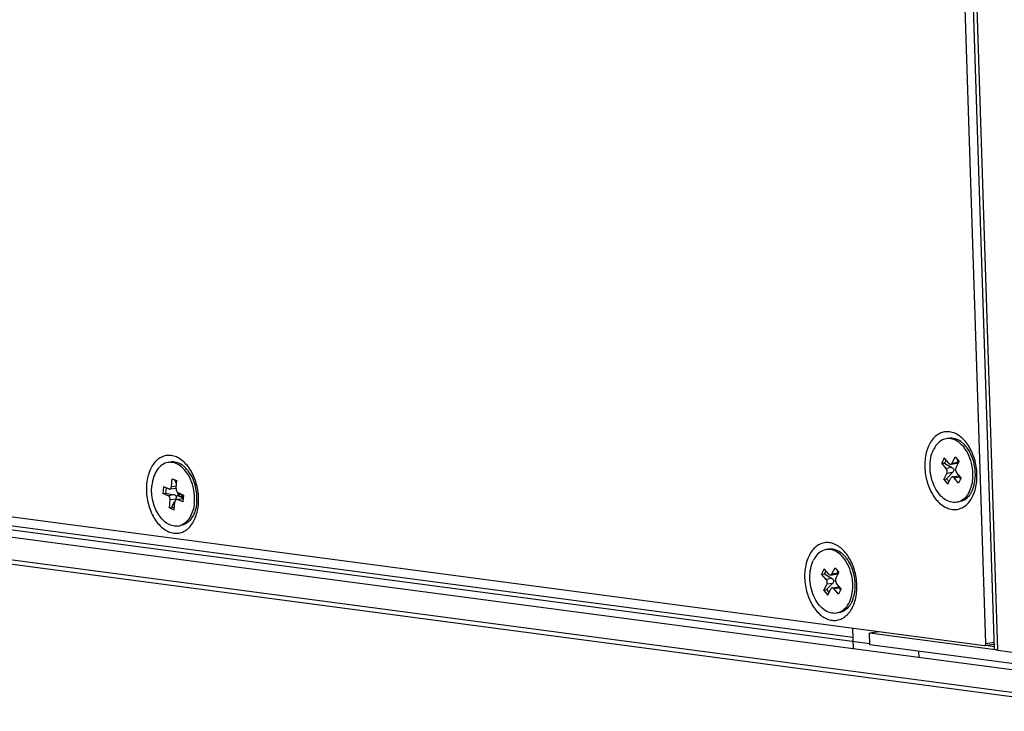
# Model space of a CAD drawing. Header units: millimetres. Extents: x 42 to 1167, y 41 to 792.
# Tile 31 of 55: x 669 to 711, y 72 to 101. Entities that reach past the tile are written whole.
import ezdxf

# ---------------------------------------------------------------- set-up
doc = ezdxf.new("R2010")
doc.units = ezdxf.units.MM
doc.header["$LTSCALE"] = 65.395
doc.layers.add('00_COMPONENTS', color=7, linetype='CONTINUOUS')

msp = doc.modelspace()

# ---------------------------------------------------------------- linework, layer by layer
at = {"layer": '00_COMPONENTS', "color": 7}
for p, q in [((710.9978, 74.1656), (709.7154, 113.6816)), ((710.6361, 74.3994), (709.4505, 110.9329)), ((609.779, 86.8093), (716.1604, 72.7099)), ((615.4612, 86.915), (710.5729, 74.3093)), ((716.1925, 71.7212), (609.8111, 85.8206)), ((716.3871, 71.5043), (610.0057, 85.6037)), ((620.4295, 85.6988), (705.6787, 74.4003)), ((709.1917, 82.1104), (709.3207, 82.3708)), ((709.3207, 82.3708), (709.487, 82.1736)), ((708.8593, 82.3274), (708.7488, 82.1042)), ((708.7488, 82.1042), (708.866, 82.1049)), ((708.9428, 81.8742), (708.7488, 82.1042)), ((709.0533, 82.0974), (708.8593, 82.3274)), ((708.9329, 82.2401), (708.866, 82.1049)), ((708.866, 82.1049), (709.1867, 81.9137)), ((709.1326, 82.0609), (709.4201, 82.1075)), ((709.3581, 81.9132), (709.487, 82.1736)), ((709.4179, 82.1073), (709.4354, 82.0694)), ((709.4356, 82.1499), (709.4268, 82.245)), ((708.8418, 81.4036), (708.9707, 81.664)), ((708.9544, 81.4386), (709.2146, 81.7036)), ((709.1962, 81.5163), (709.4837, 81.563)), ((709.275, 81.8187), (709.342, 81.8265)), ((709.3417, 81.8402), (709.3345, 81.8256)), ((709.3345, 81.8256), (709.3418, 81.8331)), ((709.3345, 81.8256), (709.3421, 81.8211)), ((709.3345, 81.8256), (709.3425, 81.8162)), ((709.58, 81.473), (709.386, 81.7031)), ((709.4837, 81.563), (709.49, 81.5638)), ((709.49, 81.5638), (709.4923, 81.5771)), ((709.5193, 81.5194), (709.5407, 81.3936)), ((655.556, 81.2181), (704.9615, 74.6701)), ((675.8755, 81.1036), (675.9078, 81.4379)), ((675.9078, 81.4379), (676.1055, 81.3567)), ((676.0919, 81.2151), (676.025, 81.3898)), ((676.0733, 81.0224), (676.1055, 81.3567)), ((708.8418, 81.4036), (708.9544, 81.4386)), ((708.8418, 81.4036), (709.0081, 81.2065)), ((708.9544, 81.4386), (709.0607, 81.3127)), ((709.0081, 81.2065), (709.137, 81.4669)), ((709.4695, 81.2499), (709.2755, 81.4799)), ((709.58, 81.473), (709.4695, 81.2499)), ((675.532, 81.0956), (675.5044, 80.8091)), ((675.5044, 80.8091), (675.6242, 80.8193)), ((675.7351, 80.7144), (675.5044, 80.8091)), ((675.7628, 81.0009), (675.532, 81.0956)), ((675.6463, 81.0487), (675.6242, 80.8193)), ((675.6242, 80.8193), (675.979, 80.754)), ((675.8317, 81.0012), (676.0686, 81.0396)), ((676.0906, 80.6907), (676.2581, 80.7976)), ((676.1536, 80.839), (676.1425, 80.7239)), ((676.1425, 80.7239), (676.1922, 80.8213)), ((676.1425, 80.7239), (676.306, 80.6938)), ((676.1425, 80.7239), (676.3403, 80.6427)), ((676.3891, 80.7439), (676.1583, 80.8386)), ((676.3138, 80.7748), (676.306, 80.6938)), ((676.306, 80.6938), (676.3403, 80.6427)), ((676.3449, 80.5987), (676.327, 80.7694)), ((676.3515, 80.7593), (676.3403, 80.6427)), ((676.3891, 80.7439), (676.3614, 80.4574)), ((675.7879, 80.1963), (675.8202, 80.5306)), ((675.8938, 80.2365), (676.0057, 80.4557)), ((675.9857, 80.1151), (676.018, 80.4494)), ((676.0928, 80.5569), (676.3608, 80.6003)), ((676.3614, 80.4574), (676.1307, 80.5521)), ((675.7879, 80.1963), (675.8938, 80.2365)), ((675.7879, 80.1963), (675.9857, 80.1151)), ((675.8938, 80.2365), (675.9935, 80.1956)), ((703.7331, 77.5923), (703.6225, 77.3692)), ((703.6225, 77.3692), (703.7397, 77.3699)), ((703.8165, 77.1391), (703.6225, 77.3692)), ((703.9271, 77.3622), (703.7331, 77.5923)), ((703.8066, 77.505), (703.7397, 77.3699)), ((703.7397, 77.3699), (704.0604, 77.1786)), ((704.0063, 77.3257), (704.2938, 77.3723)), ((704.0655, 77.3751), (704.1945, 77.6354)), ((704.1945, 77.6354), (704.3608, 77.4382)), ((704.2318, 77.1779), (704.3608, 77.4382)), ((704.2916, 77.3721), (704.3092, 77.3341)), ((704.3094, 77.4147), (704.3006, 77.5096)), ((703.7153, 76.6686), (703.8443, 76.9289)), ((703.828, 76.7036), (704.0882, 76.9684)), ((704.1487, 77.0836), (704.2156, 77.0913)), ((704.2154, 77.1051), (704.2081, 77.0905)), ((704.2081, 77.0905), (704.2155, 77.098)), ((704.2081, 77.0905), (704.2158, 77.0859)), ((704.2081, 77.0905), (704.2161, 77.081)), ((704.4536, 76.7376), (704.2596, 76.9677)), ((703.7153, 76.6686), (703.828, 76.7036)), ((703.7153, 76.6686), (703.8816, 76.4714)), ((703.828, 76.7036), (703.9343, 76.5776)), ((703.8816, 76.4714), (704.0106, 76.7317)), ((704.0698, 76.7811), (704.3573, 76.8277)), ((704.3431, 76.5145), (704.1491, 76.7446)), ((704.4536, 76.7376), (704.3431, 76.5145)), ((704.3573, 76.8277), (704.3636, 76.8286)), ((704.3636, 76.8286), (704.3658, 76.8417)), ((704.3929, 76.7841), (704.4143, 76.6582)), ((704.9781, 74.1591), (704.949, 75.0547)), ((706.0731, 74.9057), (705.6644, 74.8394)), ((711.1497, 74.1124), (705.6644, 74.8394)), ((705.6804, 74.345), (705.6644, 74.8394)), ((712.8279, 73.3977), (705.6804, 74.345)), ((707.7875, 73.7868), (707.7784, 74.067)), ((710.5857, 74.3095), (710.9588, 74.37)), ((710.9945, 74.2649), (710.6184, 74.3148)), ((710.9594, 74.3701), (710.9588, 74.37)), ((711.1497, 74.1124), (712.8119, 73.8921))]:
    msp.add_line(p, q, dxfattribs=at)
at = {"layer": '00_COMPONENTS', "color": 4}
for p, q in [((711.1497, 74.1124), (709.8662, 113.6616)), ((709.1917, 82.1104), (709.4356, 82.1499)), ((709.1867, 81.9137), (708.9428, 81.8742)), ((709.2146, 81.7036), (708.9707, 81.664)), ((709.2755, 81.4799), (709.5193, 81.5194)), ((675.8755, 81.1036), (676.0844, 81.1375)), ((675.979, 80.754), (675.7351, 80.7144)), ((676.0641, 80.5701), (675.8202, 80.5306)), ((676.1307, 80.5521), (676.3745, 80.5916)), ((704.0655, 77.3751), (704.3094, 77.4147)), ((704.0604, 77.1786), (703.8165, 77.1391)), ((704.0882, 76.9684), (703.8443, 76.9289)), ((704.1491, 76.7446), (704.3929, 76.7841)), ((710.6361, 74.3994), (710.9883, 74.4565))]:
    msp.add_line(p, q, dxfattribs=at)
at = {"layer": '00_COMPONENTS', "color": 7}
for centre, radius, start, end in [((709.0394, 82.5543), 0.5992, 89.12064, 99.13858), ((709.0394, 82.543), 0.6104, 87.68796, 89.13301), ((707.9959, 81.5977), 2.084, 4.70876, 5.27485), ((708.0043, 81.5983), 2.0755, 4.23047, 4.70872), ((708.1165, 81.6158), 2.0671, 3.70515, 4.29916), ((675.6895, 81.1214), 0.1869, 346.64714, 354.53652), ((674.7351, 80.5824), 2.1268, 4.67533, 5.29321), ((674.7649, 80.5846), 2.0969, 1.78027, 4.68183), ((708.9393, 81.3731), 1.1015, 328.0751, 333.69642), ((708.8574, 81.4141), 1.1931, 333.67308, 336.1278), ((674.8053, 80.5861), 2.0565, 1.29763, 1.77339), ((676.0727, 80.0062), 0.5942, 279.11524, 289.21786), ((676.0711, 80.0103), 0.5986, 289.22452, 291.46239), ((703.9131, 77.819), 0.5992, 89.0887, 99.1051), ((703.9131, 77.8077), 0.6105, 87.65537, 89.1012), ((702.8695, 76.8624), 2.084, 4.70668, 5.27502), ((702.878, 76.8631), 2.0754, 4.21605, 4.70665), ((702.9902, 76.8806), 2.0671, 3.70594, 4.28472), ((703.8133, 76.6377), 1.1011, 328.07721, 333.67536), ((703.7315, 76.6787), 1.1926, 333.65238, 336.10957)]:
    msp.add_arc(centre, radius, start, end, dxfattribs=at)
for centre, major_axis, ratio, start_param, end_param in [((709.3524, 82.2485), (-0.0722, 0.1395), 0.303353, -3.2407308, -2.4992413), ((709.1314, 81.8021), (0.1404, -0.1004), 0.7168509, 0.90134, 1.6867382), ((709.1314, 81.8021), (0.1053, 0.136), 0.742174, -1.7285909, -0.9431928), ((709.4641, 81.4078), (0.0297, 0.1557), 0.3220309, -0.7125983, 0.0727999), ((675.9652, 80.6107), (0.1541, -0.0669), 0.8452948, 1.0527136, 1.8381118), ((675.9652, 80.6107), (0.0863, 0.1499), 0.6146057, -1.4888293, -0.7034312), ((676.0205, 81.1837), (0.1541, -0.0669), 0.8452948, -0.921683, -0.8800634), ((676.3607, 80.4484), (0.0016, 0.1521), 0.2426784, -0.3398124, 0.0419854), ((704.2262, 77.5133), (-0.0722, 0.1395), 0.3032746, -3.2410388, -2.4995493), ((704.0051, 77.0671), (0.1404, -0.1004), 0.7167413, 0.9011512, 1.6865494), ((704.0051, 77.0671), (0.1053, 0.136), 0.7422841, -1.7287646, -0.9433665), ((704.3376, 76.6726), (0.0297, 0.1557), 0.3221144, -0.7128998, 0.0724984)]:
    msp.add_ellipse(centre, major_axis=major_axis, ratio=ratio, start_param=start_param, end_param=end_param, dxfattribs=at)
for points, knots in [([(710.2523, 81.6369), (710.2452, 81.8546), (710.1923, 82.1797), (710.0433, 82.5807), (709.898, 82.8501), (709.7237, 83.0797), (709.5265, 83.261), (709.3128, 83.3868), (709.0898, 83.4509), (708.8668, 83.4486), (708.6547, 83.3791), (708.4639, 83.2468), (708.3015, 83.0591), (708.1722, 82.8239), (708.0462, 82.4495), (708.0182, 82.1406), (708.0249, 81.9321)], [0, 0, 0, 0, 0.1488426, 0.2217802, 0.2916192, 0.3571981, 0.4178366, 0.47353, 0.5251279, 0.5743791, 0.6236518, 0.6753082, 0.7310827, 0.7918091, 0.8574692, 1, 1, 1, 1]), ([(708.9443, 83.1458), (708.8325, 83.1278), (708.6034, 83.0125), (708.4594, 82.8081), (708.402, 82.6922)], [0, 0, 0, 0, 0.4669935, 1, 1, 1, 1]), ([(709.5597, 83.0274), (709.4827, 83.0812), (709.3187, 83.1647), (709.1329, 83.1764), (709.0481, 83.1627)], [0, 0, 0, 0, 0.5224574, 1, 1, 1, 1]), ([(709.5971, 82.8917), (709.5214, 82.967), (709.3587, 83.0918), (709.1585, 83.1491), (709.064, 83.153)], [0, 0, 0, 0, 0.5303369, 1, 1, 1, 1]), ([(710.071, 81.7892), (710.0611, 81.8963), (709.9937, 82.2938), (709.8075, 82.6826), (709.5971, 82.8917)], [0, 0, 0, 0, 0.2660738, 1, 1, 1, 1]), ([(709.8027, 82.7941), (709.7914, 82.8085), (709.7462, 82.8634), (709.6965, 82.9147), (709.6571, 82.9499)], [0, 0, 0, 0, 0.2571339, 1, 1, 1, 1]), ([(710.1778, 81.7708), (710.1707, 81.866), (710.1185, 82.2281), (709.9702, 82.5816), (709.8027, 82.7941)], [0, 0, 0, 0, 0.2609643, 1, 1, 1, 1]), ([(677.035, 80.6248), (677.0279, 80.8425), (676.9749, 81.1676), (676.826, 81.5685), (676.6807, 81.8379), (676.5064, 82.0675), (676.3092, 82.2489), (676.0955, 82.3746), (675.8725, 82.4387), (675.6495, 82.4365), (675.4374, 82.367), (675.2466, 82.2347), (675.0842, 82.0469), (674.9549, 81.8118), (674.8289, 81.4374), (674.8009, 81.1285), (674.8076, 80.92)], [0, 0, 0, 0, 0.1488426, 0.2217802, 0.2916192, 0.3571981, 0.4178366, 0.47353, 0.5251279, 0.5743791, 0.6236518, 0.6753082, 0.7310827, 0.7918091, 0.8574692, 1, 1, 1, 1]), ([(709.3845, 80.4314), (709.2947, 80.4169), (709.0964, 80.4323), (708.823, 80.5826), (708.5853, 80.8337), (708.3344, 81.2841), (708.1994, 81.9331), (708.2909, 82.4678), (708.402, 82.6922)], [0, 0, 0, 0, 0.0954065, 0.2007002, 0.320363, 0.4535597, 0.7372593, 1, 1, 1, 1]), ([(675.7266, 82.1335), (675.6377, 82.1193), (675.4564, 82.043), (675.2445, 81.8181), (675.0998, 81.5086), (675.0523, 81.273), (675.0403, 81.1485)], [0, 0, 0, 0, 0.2106787, 0.4428437, 0.7075422, 1, 1, 1, 1]), ([(676.3408, 82.0162), (676.2641, 82.0699), (676.1002, 82.1525), (675.9151, 82.1639), (675.8305, 82.1504)], [0, 0, 0, 0, 0.5221237, 1, 1, 1, 1]), ([(676.379, 81.8799), (676.3446, 81.9141), (676.2118, 82.0315), (676.0435, 82.1144), (675.9158, 82.1339)], [0, 0, 0, 0, 0.2728973, 1, 1, 1, 1]), ([(676.588, 81.7782), (676.5761, 81.7933), (676.5288, 81.851), (676.4766, 81.9047), (676.4351, 81.9415)], [0, 0, 0, 0, 0.2573007, 1, 1, 1, 1]), ([(709.0533, 82.0974), (709.0588, 82.0909), (709.0796, 82.0698), (709.1116, 82.0575), (709.1326, 82.0609)], [0, 0, 0, 0, 0.2851011, 1, 1, 1, 1]), ([(709.1326, 82.0609), (709.1386, 82.0618), (709.1641, 82.0698), (709.1828, 82.0923), (709.1917, 82.1104)], [0, 0, 0, 0, 0.2315332, 1, 1, 1, 1]), ([(676.8528, 80.7786), (676.8429, 80.8858), (676.776, 81.2831), (676.589, 81.6712), (676.379, 81.8799)], [0, 0, 0, 0, 0.2668254, 1, 1, 1, 1]), ([(676.9615, 80.7338), (676.9553, 80.831), (676.9066, 81.2001), (676.7581, 81.5617), (676.588, 81.7782)], [0, 0, 0, 0, 0.2611691, 1, 1, 1, 1]), ([(708.0249, 81.9321), (708.032, 81.7144), (708.085, 81.3893), (708.234, 80.9884), (708.3793, 80.7189), (708.5535, 80.4893), (708.7508, 80.308), (708.9645, 80.1823), (709.1874, 80.1181), (709.4105, 80.1204), (709.6225, 80.1899), (709.8133, 80.3222), (709.9757, 80.51), (710.105, 80.7451), (710.231, 81.1195), (710.2591, 81.4284), (710.2523, 81.6369)], [0, 0, 0, 0, 0.1488426, 0.2217802, 0.2916192, 0.3571981, 0.4178366, 0.47353, 0.5251279, 0.5743791, 0.6236518, 0.6753082, 0.7310827, 0.7918091, 0.8574692, 1, 1, 1, 1]), ([(708.9707, 81.664), (708.9785, 81.6796), (708.9977, 81.7503), (708.9784, 81.832), (708.9428, 81.8742)], [0, 0, 0, 0, 0.240023, 1, 1, 1, 1]), ([(709.2755, 81.4799), (709.27, 81.4864), (709.2492, 81.5074), (709.2172, 81.5198), (709.1962, 81.5164)], [0, 0, 0, 0, 0.2851011, 1, 1, 1, 1]), ([(709.3581, 81.9132), (709.3503, 81.8976), (709.331, 81.827), (709.3504, 81.7452), (709.386, 81.7031)], [0, 0, 0, 0, 0.240023, 1, 1, 1, 1]), ([(710.0551, 81.2984), (710.0612, 81.3349), (710.0812, 81.485), (710.0826, 81.6374), (710.0742, 81.7515)], [0, 0, 0, 0, 0.244576, 1, 1, 1, 1]), ([(710.089, 81.0404), (710.108, 81.0938), (710.1746, 81.3238), (710.1911, 81.5673), (710.1793, 81.7494)], [0, 0, 0, 0, 0.2369972, 1, 1, 1, 1]), ([(676.1668, 79.4195), (676.094, 79.4078), (675.9372, 79.4125), (675.7107, 79.5043), (675.5024, 79.6702), (675.2533, 79.9846), (675.0526, 80.4882), (675.0191, 80.9292), (675.0403, 81.1485)], [0, 0, 0, 0, 0.0956282, 0.1980403, 0.3116242, 0.4370712, 0.7144618, 1, 1, 1, 1]), ([(709.1962, 81.5164), (709.1902, 81.5154), (709.1647, 81.5074), (709.146, 81.485), (709.137, 81.4669)], [0, 0, 0, 0, 0.2315332, 1, 1, 1, 1]), ([(709.9484, 80.9313), (709.9608, 80.9592), (710.0081, 81.0777), (710.0393, 81.2025), (710.0551, 81.2984)], [0, 0, 0, 0, 0.2389926, 1, 1, 1, 1]), ([(674.8076, 80.92), (674.8147, 80.7022), (674.8677, 80.3771), (675.0166, 79.9762), (675.162, 79.7068), (675.3362, 79.4772), (675.5335, 79.2959), (675.7472, 79.1701), (675.9701, 79.106), (676.1931, 79.1083), (676.4052, 79.1778), (676.596, 79.3101), (676.7584, 79.4978), (676.8877, 79.733), (677.0137, 80.1074), (677.0418, 80.4163), (677.035, 80.6248)], [0, 0, 0, 0, 0.1488426, 0.2217802, 0.2916192, 0.3571981, 0.4178366, 0.47353, 0.5251279, 0.5743791, 0.6236518, 0.6753082, 0.7310827, 0.7918091, 0.8574692, 1, 1, 1, 1]), ([(675.8202, 80.5306), (675.822, 80.5498), (675.8195, 80.6182), (675.7816, 80.6953), (675.7351, 80.7144)], [0, 0, 0, 0, 0.2774514, 1, 1, 1, 1]), ([(675.8006, 80.9962), (675.8172, 80.9988), (675.8388, 81.0128), (675.8521, 81.0319), (675.8553, 81.0374)], [0, 0, 0, 0, 0.7228387, 1, 1, 1, 1]), ([(676.0733, 81.0224), (676.0714, 81.0032), (676.0739, 80.9348), (676.1118, 80.8577), (676.1583, 80.8386)], [0, 0, 0, 0, 0.2774514, 1, 1, 1, 1]), ([(676.957, 80.4213), (676.9595, 80.4468), (676.9673, 80.5508), (676.9664, 80.6553), (676.9615, 80.7338)], [0, 0, 0, 0, 0.2453047, 1, 1, 1, 1]), ([(709.9308, 80.7383), (709.8747, 80.663), (709.7455, 80.5321), (709.5731, 80.4619), (709.4883, 80.4482)], [0, 0, 0, 0, 0.5226756, 1, 1, 1, 1]), ([(709.8742, 80.7906), (709.8541, 80.7585), (709.7727, 80.6423), (709.6633, 80.5435), (709.5714, 80.4946)], [0, 0, 0, 0, 0.2667448, 1, 1, 1, 1]), ([(710.0306, 80.9018), (710.0233, 80.8872), (709.9937, 80.8305), (709.9592, 80.7764), (709.9308, 80.7383)], [0, 0, 0, 0, 0.256238, 1, 1, 1, 1]), ([(676.0928, 80.5568), (676.0729, 80.5537), (676.0321, 80.5216), (676.0204, 80.4751), (676.018, 80.4494)], [0, 0, 0, 0, 0.439816, 1, 1, 1, 1]), ([(676.8532, 80.4045), (676.8425, 80.2943), (676.8018, 80.0835), (676.6573, 79.7288), (676.4489, 79.5156), (676.2902, 79.4532)], [0, 0, 0, 0, 0.288864, 0.5549598, 1, 1, 1, 1]), ([(676.957, 80.4213), (676.9537, 80.3866), (676.9367, 80.252), (676.9039, 80.1192), (676.8697, 80.0245)], [0, 0, 0, 0, 0.2573213, 1, 1, 1, 1]), ([(676.8697, 80.0245), (676.8597, 79.9967), (676.8182, 79.8919), (676.7628, 79.7923), (676.7133, 79.7256)], [0, 0, 0, 0, 0.2622686, 1, 1, 1, 1]), ([(676.7133, 79.7256), (676.6573, 79.6502), (676.5277, 79.5198), (676.3554, 79.4499), (676.2706, 79.4363)], [0, 0, 0, 0, 0.5224217, 1, 1, 1, 1]), ([(705.1263, 76.9017), (705.1193, 77.1194), (705.0663, 77.4445), (704.9173, 77.8454), (704.772, 78.1148), (704.5977, 78.3444), (704.4005, 78.5257), (704.1868, 78.6515), (703.9639, 78.7156), (703.7408, 78.7134), (703.5288, 78.6439), (703.338, 78.5116), (703.1755, 78.3238), (703.0463, 78.0887), (702.9202, 77.7143), (702.8922, 77.4054), (702.899, 77.1969)], [0, 0, 0, 0, 0.1488426, 0.2217802, 0.2916192, 0.3571981, 0.4178366, 0.47353, 0.5251279, 0.5743791, 0.6236518, 0.6753082, 0.7310827, 0.7918091, 0.8574692, 1, 1, 1, 1]), ([(703.8183, 78.4107), (703.7065, 78.3927), (703.4774, 78.2775), (703.3333, 78.0732), (703.2759, 77.9574)], [0, 0, 0, 0, 0.4670128, 1, 1, 1, 1]), ([(704.4334, 78.2921), (704.3565, 78.346), (704.1925, 78.4294), (704.0069, 78.4411), (703.9221, 78.4275)], [0, 0, 0, 0, 0.5224572, 1, 1, 1, 1]), ([(704.4708, 78.1564), (704.3951, 78.2317), (704.2325, 78.3565), (704.0325, 78.4138), (703.938, 78.4177)], [0, 0, 0, 0, 0.530327, 1, 1, 1, 1]), ([(704.9447, 77.054), (704.9348, 77.1611), (704.8674, 77.5585), (704.6812, 77.9474), (704.4708, 78.1564)], [0, 0, 0, 0, 0.266072, 1, 1, 1, 1]), ([(704.6764, 78.0588), (704.6651, 78.0732), (704.6199, 78.1281), (704.5702, 78.1794), (704.5309, 78.2146)], [0, 0, 0, 0, 0.2571311, 1, 1, 1, 1]), ([(704.2578, 75.6961), (704.168, 75.6817), (703.9697, 75.6972), (703.6963, 75.8476), (703.4587, 76.0988), (703.2079, 76.5493), (703.073, 77.1984), (703.1647, 77.733), (703.2759, 77.9574)], [0, 0, 0, 0, 0.0954104, 0.2007175, 0.3203951, 0.4536021, 0.737297, 1, 1, 1, 1]), ([(705.0515, 77.035), (705.0444, 77.1303), (704.9923, 77.4926), (704.844, 77.8463), (704.6764, 78.0588)], [0, 0, 0, 0, 0.2609588, 1, 1, 1, 1]), ([(703.9271, 77.3622), (703.9325, 77.3557), (703.9533, 77.3346), (703.9853, 77.3222), (704.0063, 77.3256)], [0, 0, 0, 0, 0.2851066, 1, 1, 1, 1]), ([(704.0063, 77.3256), (704.0123, 77.3266), (704.0378, 77.3346), (704.0565, 77.357), (704.0655, 77.3751)], [0, 0, 0, 0, 0.2315535, 1, 1, 1, 1]), ([(702.899, 77.1969), (702.906, 76.9791), (702.959, 76.654), (703.108, 76.2531), (703.2533, 75.9837), (703.4276, 75.7541), (703.6248, 75.5728), (703.8385, 75.447), (704.0614, 75.3829), (704.2845, 75.3851), (704.4965, 75.4546), (704.6873, 75.587), (704.8498, 75.7747), (704.979, 76.0099), (705.1051, 76.3843), (705.1331, 76.6932), (705.1263, 76.9017)], [0, 0, 0, 0, 0.1488426, 0.2217802, 0.2916192, 0.3571981, 0.4178366, 0.47353, 0.5251279, 0.5743791, 0.6236518, 0.6753082, 0.7310827, 0.7918091, 0.8574692, 1, 1, 1, 1]), ([(703.8443, 76.9289), (703.8521, 76.9445), (703.8714, 77.0151), (703.8521, 77.0969), (703.8165, 77.1391)], [0, 0, 0, 0, 0.2399934, 1, 1, 1, 1]), ([(704.2318, 77.1779), (704.224, 77.1623), (704.2047, 77.0916), (704.2241, 77.0099), (704.2596, 76.9677)], [0, 0, 0, 0, 0.2399934, 1, 1, 1, 1]), ([(704.9287, 76.5626), (704.9348, 76.5992), (704.9549, 76.7492), (704.9563, 76.9017), (704.9479, 77.0157)], [0, 0, 0, 0, 0.2445694, 1, 1, 1, 1]), ([(704.9627, 76.3052), (704.9816, 76.3586), (705.0483, 76.5887), (705.0648, 76.8321), (705.053, 77.0142)], [0, 0, 0, 0, 0.2370024, 1, 1, 1, 1]), ([(704.0698, 76.7811), (704.0638, 76.7802), (704.0383, 76.7722), (704.0196, 76.7498), (704.0106, 76.7317)], [0, 0, 0, 0, 0.2315535, 1, 1, 1, 1]), ([(704.1491, 76.7446), (704.1436, 76.7511), (704.1228, 76.7721), (704.0908, 76.7845), (704.0698, 76.7811)], [0, 0, 0, 0, 0.2851066, 1, 1, 1, 1]), ([(704.8219, 76.1957), (704.8343, 76.2236), (704.8817, 76.3421), (704.9129, 76.4668), (704.9287, 76.5626)], [0, 0, 0, 0, 0.2389895, 1, 1, 1, 1]), ([(704.7479, 76.0554), (704.7278, 76.0232), (704.6463, 75.9069), (704.5367, 75.8081), (704.4447, 75.7592)], [0, 0, 0, 0, 0.2667589, 1, 1, 1, 1]), ([(704.9041, 76.1662), (704.8968, 76.1515), (704.8672, 76.0949), (704.8327, 76.0408), (704.8043, 76.0027)], [0, 0, 0, 0, 0.2562391, 1, 1, 1, 1]), ([(704.8043, 76.0027), (704.7481, 75.9274), (704.6188, 75.7966), (704.4464, 75.7266), (704.3617, 75.7129)], [0, 0, 0, 0, 0.5226541, 1, 1, 1, 1]), ([(710.5857, 74.3095), (710.5932, 74.3107), (710.6086, 74.3179), (710.6251, 74.339), (710.6349, 74.3673), (710.6365, 74.3884), (710.6361, 74.3994)], [0, 0, 0, 0, 0.2051037, 0.4366986, 0.7041091, 1, 1, 1, 1]), ([(710.9905, 74.3904), (710.9864, 74.3851), (710.9771, 74.3759), (710.9648, 74.3709), (710.9588, 74.37)], [0, 0, 0, 0, 0.5215755, 1, 1, 1, 1]), ([(711.1497, 74.1124), (711.1281, 74.1153), (711.0903, 74.1213), (711.0471, 74.1317), (711.0214, 74.142), (711.0067, 74.1499), (710.998, 74.1594), (710.9978, 74.1656)], [0, 0, 0, 0, 0.3931114, 0.6904613, 0.8016463, 0.888293, 1, 1, 1, 1])]:
    msp.add_open_spline(points, degree=3, knots=knots, dxfattribs=at)
for points in [[(709.6571, 82.9499), (709.6262, 82.9776), (709.5937, 83.0036), (709.5597, 83.0274)], [(675.9158, 82.1339), (675.8535, 82.1433), (675.7889, 82.1435), (675.7266, 82.1335)], [(676.4351, 81.9415), (676.4052, 81.9681), (676.3737, 81.9932), (676.3408, 82.0162)], [(675.7628, 81.0009), (675.7745, 80.9961), (675.7881, 80.9942), (675.8006, 80.9962)], [(675.8553, 81.0374), (675.8589, 81.0434), (675.8619, 81.0498), (675.8644, 81.0563)], [(675.8644, 81.0563), (675.8672, 81.0634), (675.8695, 81.0708), (675.8713, 81.0782)], [(710.0306, 80.9018), (710.0528, 80.9467), (710.0722, 80.9931), (710.089, 81.0404)], [(676.1307, 80.5521), (676.1189, 80.5569), (676.1054, 80.5588), (676.0928, 80.5568)], [(676.8532, 80.4045), (676.8605, 80.4802), (676.863, 80.5566), (676.8612, 80.6326)], [(709.5714, 80.4946), (709.5133, 80.4637), (709.4494, 80.4419), (709.3845, 80.4314)], [(704.5309, 78.2146), (704.4999, 78.2423), (704.4674, 78.2683), (704.4334, 78.2921)], [(704.9041, 76.1662), (704.9264, 76.2113), (704.9458, 76.2578), (704.9627, 76.3052)], [(704.4447, 75.7592), (704.3867, 75.7283), (704.3227, 75.7065), (704.2578, 75.6961)], [(710.9905, 74.3904), (710.9873, 74.3865), (710.9803, 74.3787), (710.9719, 74.3743), (710.9676, 74.3724)], [(710.5729, 74.3093), (710.5771, 74.3087), (710.5814, 74.3088), (710.5857, 74.3095)], [(710.9676, 74.3724), (710.9663, 74.3719), (710.9638, 74.371), (710.9608, 74.3703), (710.9594, 74.3701)]]:
    msp.add_open_spline(points, degree=3, dxfattribs=at)

doc.saveas('drawing.dxf')
